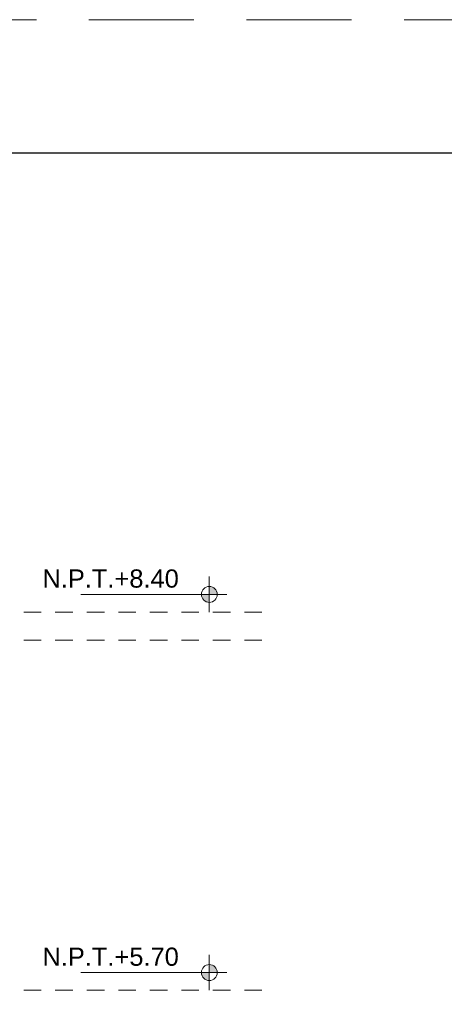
# Model space of a CAD drawing. Header units: metres. Extents: x -13 to 533, y -25 to 219.
# Tile 77 of 99: x 98.47 to 101.5, y 16.83 to 23.86. Entities that reach past the tile are written whole.
import ezdxf

# ---------------------------------------------------------------- set-up
doc = ezdxf.new("R2010")
doc.units = ezdxf.units.M
for name, pattern in [('ACAD_ISO03W100', [30, 12, -18]), ('DASHED2', [0.375, 0.25, -0.125]), ('HIDDEN', [0.375, 0.25, -0.125])]:
    doc.linetypes.add(name, pattern=pattern)
for name, color, linetype, lineweight in [('NPT', 255, 'Continuous', 13), ('Pluma 0.2', 252, 'Continuous', 20), ('Proyecciones', 252, 'DASHED2', 13), ('TEXTO', 14, 'Continuous', 40)]:
    doc.layers.add(name, color=color, linetype=linetype, lineweight=lineweight)
doc.styles.add('mar', font='swissel.ttf')

# ---------------------------------------------------------------- blocks, each defined once
blk = doc.blocks.new('nivel')
at = {"layer": 'NPT', "ltscale": 2}
h = blk.add_hatch(color=256, dxfattribs=at)
h.paths.add_polyline_path([(0, 0.0392227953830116, 0.413106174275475), (-0.0393714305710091, 0), (0, 4.547e-13)])
h.paths.add_polyline_path([(0.0393717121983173, -0.0001489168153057, 0.0009455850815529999), (0.0393714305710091, 0), (-4.547e-13, -4.547e-13), (0, -0.039520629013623, 0.4142135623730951)])
for points in [[(0, 0.0880259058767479), (0, -0.0880259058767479)], [(-0.0871825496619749, 0), (0.6377363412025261, 0)]]:
    blk.add_lwpolyline(points, dxfattribs=at)
blk.add_circle((0, -0.0001489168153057), 0.0393717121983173, dxfattribs=at)

msp = doc.modelspace()

# ---------------------------------------------------------------- linework, layer by layer
at = {"layer": 'Pluma 0.2', "color": 0, "linetype": 'HIDDEN', "lineweight": 5, "ltscale": 3}
msp.add_lwpolyline([(87.71474322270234, -6.637058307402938), (87.71474322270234, 23.86294208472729), (130.7147432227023, 23.86294208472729), (130.7147432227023, -6.637058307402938)], close=True, dxfattribs=at)
at = {"layer": 'Pluma 0.2', "color": 0, "lineweight": 30, "ltscale": 0.5}
msp.add_lwpolyline([(88.6647432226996, 22.91294208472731), (129.6647432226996, 22.91294208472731), (129.6647432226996, -5.587058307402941), (88.6647432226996, -5.587058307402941)], close=True, dxfattribs=at)
at = {"layer": 'Pluma 0.2', "color": 0, "linetype": 'HIDDEN', "lineweight": 5, "ltscale": 0.5}
for points in [[(100.2002229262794, 19.63315440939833), (98.17807702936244, 19.63315440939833)], [(100.2002229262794, 19.43315440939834), (98.17807702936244, 19.43315440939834)], [(100.2002229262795, 16.93315440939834), (98.17807702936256, 16.93315440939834)]]:
    msp.add_lwpolyline(points, dxfattribs=at)

# ---------------------------------------------------------------- block references
at = {"layer": 'Proyecciones', "linetype": 'ACAD_ISO03W100', "ltscale": 0.005, "xscale": -1.439999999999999, "yscale": 1.439999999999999, "zscale": 1.439999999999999}
for p in [(99.82485050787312, 19.7599117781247, 4.0406852e-09), (99.8248505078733, 17.05991177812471, 4.0406852e-09)]:
    msp.add_blockref('nivel', p, dxfattribs=at)

# ---------------------------------------------------------------- texts
at = {"layer": 'TEXTO', "color": 7, "linetype": 'Continuous', "lineweight": 9, "style": 'mar'}
for s, p in [('N.P.T.+8.40', (98.63312387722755, 19.80806356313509)), ('N.P.T.+5.70', (98.63312387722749, 17.1080635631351))]:
    msp.add_text(s, height=0.13, dxfattribs=at).set_placement(p)

doc.saveas('drawing.dxf')
